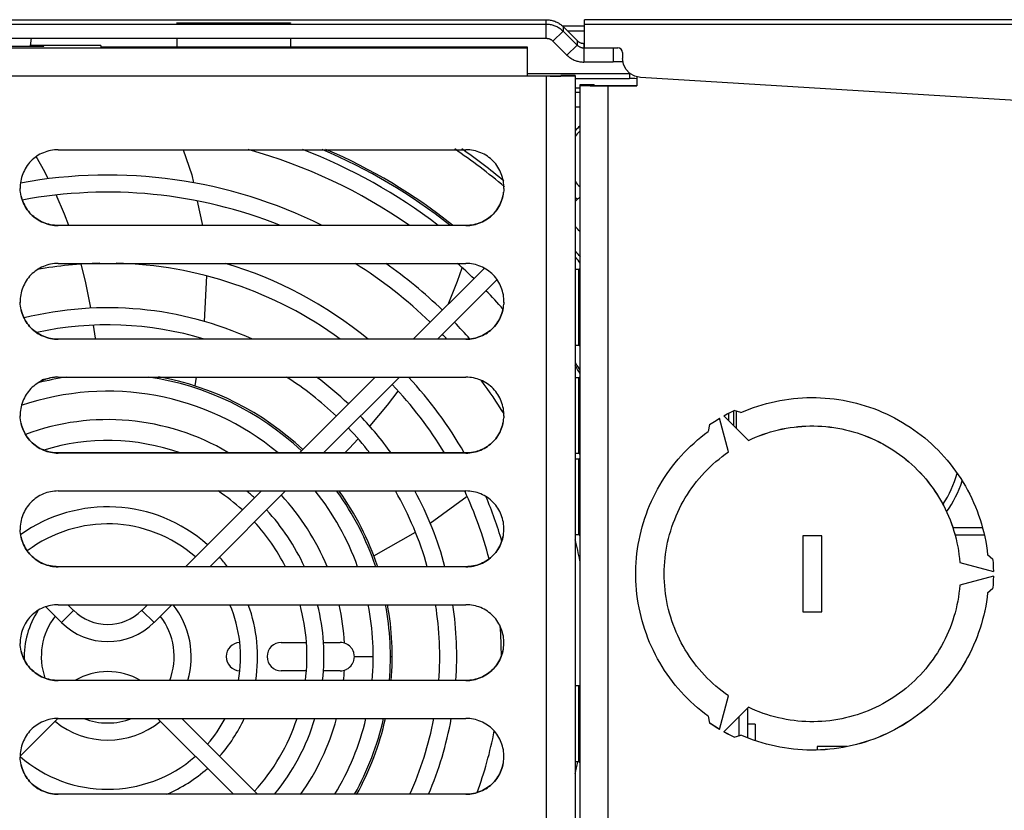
# Model space of a CAD drawing. Extents: x 0 to 420, y 0 to 297.
# Tile 23 of 51: x 172 to 193, y 258 to 275. Entities that reach past the tile are written whole.
import ezdxf

# ---------------------------------------------------------------- set-up
doc = ezdxf.new("R2010")
doc.units = 0
doc.header["$LTSCALE"] = 23.1
doc.layers.get('0').update_dxf_attribs({"linetype": 'CONTINUOUS'})
doc.layers.add('DATUM_AXIS', color=7, linetype='CONTINUOUS')
doc.layers.add('ROUNDS', color=7, linetype='CONTINUOUS')

msp = doc.modelspace()

# ---------------------------------------------------------------- linework, layer by layer
at = {"color": 7, "linetype": 'CONTINUOUS'}
for p, q in [((183.841, 274.522), (183.841, 275.117)), ((203.704, 275.117), (183.841, 275.117)), ((183.841, 275.022), (203.319, 275.022)), ((172.162, 274.562), (172.182, 274.724)), ((169.441, 274.556), (172.441, 274.556)), ((172.161, 274.561), (172.16, 274.556)), ((172.162, 274.562), (172.161, 274.561)), ((172.441, 274.566), (172.162, 274.566)), ((173.641, 274.572), (172.163, 274.572)), ((172.441, 274.556), (172.441, 274.566)), ((173.641, 274.572), (173.641, 274.54)), ((182.641, 274.54), (173.641, 274.54)), ((182.641, 273.923), (182.641, 274.54)), ((183.841, 274.617), (183.824, 274.617)), ((183.841, 274.524), (183.824, 274.524)), ((183.841, 274.522), (184.541, 274.522)), ((184.441, 274.522), (184.441, 274.224)), ((184.641, 274.422), (184.641, 274.298)), ((183.119, 273.925), (182.641, 273.925)), ((183.108, 273.923), (182.641, 273.923)), ((183.36, 273.924), (183.108, 273.923)), ((183.119, 273.925), (183.279, 273.925)), ((183.279, 273.925), (183.318, 273.926)), ((183.341, 273.94), (183.341, 273.926)), ((183.641, 273.94), (183.341, 273.94)), ((183.549, 273.925), (183.36, 273.924)), ((183.608, 273.925), (183.549, 273.925)), ((183.641, 273.94), (183.641, 242.927)), ((201.516, 272.89), (185.017, 273.899)), ((172.741, 272.373), (181.341, 272.373)), ((171.941, 271.573), (171.941, 271.553)), ((171.943, 271.513), (171.941, 271.555)), ((182.141, 271.555), (182.139, 271.513)), ((182.141, 271.553), (182.141, 271.573)), ((171.947, 271.474), (171.943, 271.515)), ((171.953, 271.434), (171.947, 271.475)), ((171.961, 271.395), (171.953, 271.436)), ((182.129, 271.434), (182.135, 271.475)), ((182.139, 271.515), (182.135, 271.474)), ((183.641, 271.278), (183.69, 271.327)), ((181.341, 270.775), (172.741, 270.775)), ((181.341, 270.773), (172.741, 270.773)), ((172.741, 269.973), (181.341, 269.973)), ((180.229, 268.375), (181.728, 269.874)), ((180.738, 268.375), (181.996, 269.633)), ((171.941, 269.173), (171.941, 269.153)), ((171.943, 269.114), (171.941, 269.155)), ((171.947, 269.074), (171.943, 269.115)), ((171.953, 269.034), (171.947, 269.075)), ((182.129, 269.034), (182.135, 269.075)), ((182.135, 269.074), (182.139, 269.115)), ((182.141, 269.155), (182.139, 269.114)), ((182.141, 269.153), (182.141, 269.173)), ((171.961, 268.995), (171.953, 269.036)), ((181.341, 268.375), (172.741, 268.375)), ((181.341, 268.373), (172.741, 268.373)), ((172.741, 267.573), (181.341, 267.573)), ((177.829, 265.975), (179.428, 267.573)), ((178.338, 265.975), (179.937, 267.573)), ((171.941, 266.773), (171.941, 266.753)), ((182.141, 266.753), (182.141, 266.773)), ((171.943, 266.714), (171.941, 266.755)), ((171.947, 266.674), (171.943, 266.715)), ((171.953, 266.634), (171.947, 266.675)), ((171.961, 266.595), (171.953, 266.636)), ((182.129, 266.634), (182.135, 266.675)), ((182.135, 266.674), (182.139, 266.715)), ((182.141, 266.755), (182.139, 266.714)), ((181.341, 265.975), (172.741, 265.975)), ((181.341, 265.973), (172.741, 265.973)), ((172.741, 265.173), (181.341, 265.173)), ((175.429, 263.575), (177.028, 265.173)), ((175.938, 263.575), (177.537, 265.173)), ((171.941, 264.373), (171.941, 264.353)), ((171.943, 264.314), (171.941, 264.355)), ((171.947, 264.274), (171.943, 264.315)), ((171.953, 264.234), (171.947, 264.275)), ((182.129, 264.234), (182.135, 264.275)), ((182.135, 264.274), (182.139, 264.315)), ((182.139, 264.314), (182.141, 264.355)), ((182.141, 264.353), (182.141, 264.373)), ((192.232, 264.396), (191.606, 264.396)), ((171.961, 264.195), (171.953, 264.236)), ((191.651, 264.246), (192.269, 264.246)), ((181.341, 263.575), (172.741, 263.575)), ((181.341, 263.573), (172.741, 263.573)), ((172.481, 262.73), (172.811, 262.4)), ((172.741, 262.773), (181.341, 262.773)), ((172.947, 262.773), (173.066, 262.654)), ((174.509, 262.654), (174.628, 262.773)), ((174.763, 262.4), (175.137, 262.773)), ((171.941, 261.973), (171.941, 261.953)), ((171.943, 261.914), (171.941, 261.955)), ((171.947, 261.874), (171.943, 261.915)), ((171.953, 261.835), (171.947, 261.875)), ((171.961, 261.795), (171.953, 261.836)), ((182.129, 261.835), (182.135, 261.875)), ((182.135, 261.874), (182.139, 261.915)), ((182.139, 261.914), (182.141, 261.955)), ((182.141, 261.953), (182.141, 261.973)), ((181.341, 261.175), (172.741, 261.175)), ((181.341, 261.173), (172.741, 261.173)), ((172.737, 260.373), (171.941, 259.578)), ((172.741, 260.373), (181.341, 260.373)), ((176.436, 258.775), (174.838, 260.373)), ((176.945, 258.775), (175.347, 260.373)), ((189.373, 259.778), (188.745, 259.778)), ((188.745, 259.778), (188.745, 259.707)), ((171.941, 259.573), (171.941, 259.554)), ((171.943, 259.514), (171.941, 259.555)), ((171.947, 259.474), (171.943, 259.515)), ((182.135, 259.474), (182.139, 259.515)), ((182.139, 259.514), (182.141, 259.555)), ((182.141, 259.554), (182.141, 259.573)), ((171.953, 259.435), (171.947, 259.476)), ((171.961, 259.395), (171.953, 259.436)), ((182.129, 259.435), (182.135, 259.476)), ((181.341, 258.775), (172.741, 258.775)), ((181.341, 258.773), (172.741, 258.773))]:
    msp.add_line(p, q, dxfattribs=at)
at = {"color": 9, "linetype": 'CONTINUOUS'}
for p, q in [((159.041, 274.526), (182.641, 274.526)), ((182.641, 273.923), (159.041, 273.923)), ((183.041, 242.924), (183.041, 273.923)), ((183.641, 271.375), (183.69, 271.327)), ((172.741, 270.775), (172.741, 270.773)), ((181.341, 270.773), (181.341, 270.775)), ((172.741, 268.375), (172.741, 268.373)), ((181.341, 268.373), (181.341, 268.375)), ((172.741, 265.975), (172.741, 265.973)), ((181.341, 265.973), (181.341, 265.975)), ((172.741, 263.575), (172.741, 263.573)), ((181.341, 263.573), (181.341, 263.575)), ((173.066, 262.654), (172.811, 262.4)), ((174.509, 262.654), (174.763, 262.4)), ((172.741, 261.175), (172.741, 261.173)), ((181.341, 261.173), (181.341, 261.175)), ((172.741, 258.775), (172.741, 258.773)), ((181.341, 258.773), (181.341, 258.775))]:
    msp.add_line(p, q, dxfattribs=at)
at = {"color": 7, "linetype": 'CONTINUOUS'}
for points in [[(184.641, 274.422), (184.633, 274.46), (184.612, 274.492), (184.58, 274.514), (184.541, 274.522)], [(185.017, 273.899), (184.899, 273.924), (184.794, 273.983), (184.712, 274.071), (184.659, 274.179), (184.641, 274.298)], [(183.318, 273.926), (183.331, 273.926), (183.339, 273.926), (183.341, 273.926)], [(183.641, 273.926), (183.637, 273.926), (183.626, 273.926), (183.608, 273.925)], [(172.741, 272.373), (172.701, 272.372), (172.662, 272.369), (172.622, 272.364), (172.583, 272.357), (172.544, 272.349), (172.505, 272.338), (172.468, 272.325), (172.43, 272.31), (172.394, 272.294), (172.359, 272.276), (172.324, 272.256), (172.291, 272.234), (172.258, 272.211), (172.227, 272.186), (172.197, 272.16), (172.168, 272.132), (172.141, 272.103), (172.116, 272.072), (172.092, 272.04), (172.069, 272.007), (172.048, 271.973), (172.029, 271.938), (172.012, 271.902), (171.996, 271.866), (171.983, 271.828), (171.971, 271.79), (171.961, 271.751), (171.953, 271.712), (171.947, 271.673), (171.943, 271.633), (171.941, 271.593), (171.941, 271.573)], [(182.141, 271.573), (182.141, 271.593), (182.139, 271.633), (182.135, 271.673), (182.129, 271.712), (182.121, 271.751), (182.111, 271.79), (182.1, 271.828), (182.086, 271.866), (182.07, 271.902), (182.053, 271.938), (182.034, 271.973), (182.013, 272.007), (181.991, 272.04), (181.967, 272.072), (181.941, 272.103), (181.914, 272.132), (181.885, 272.16), (181.855, 272.186), (181.824, 272.211), (181.792, 272.234), (181.758, 272.256), (181.724, 272.276), (181.688, 272.294), (181.652, 272.31), (181.615, 272.325), (181.577, 272.338), (181.539, 272.349), (181.5, 272.357), (181.46, 272.364), (181.421, 272.369), (181.381, 272.372), (181.341, 272.373)], [(172.741, 270.775), (172.701, 270.776), (172.662, 270.779), (172.622, 270.784), (172.583, 270.791), (172.544, 270.8), (172.505, 270.81), (172.468, 270.823), (172.43, 270.838), (172.394, 270.854), (172.359, 270.872), (172.324, 270.892), (172.291, 270.914), (172.258, 270.937), (172.227, 270.962), (172.197, 270.988), (172.168, 271.016), (172.141, 271.046), (172.116, 271.076), (172.092, 271.108), (172.069, 271.141), (172.048, 271.175), (172.029, 271.21), (172.012, 271.246), (171.996, 271.283), (171.983, 271.32), (171.971, 271.358), (171.961, 271.397)], [(171.961, 271.395), (171.971, 271.357), (171.983, 271.319), (171.996, 271.281), (172.012, 271.244), (172.029, 271.208), (172.048, 271.173), (172.069, 271.139), (172.092, 271.106), (172.116, 271.074), (172.141, 271.044), (172.168, 271.015), (172.197, 270.987), (172.227, 270.96), (172.258, 270.936), (172.291, 270.912), (172.324, 270.891), (172.359, 270.871), (172.394, 270.853), (172.43, 270.836), (172.468, 270.822), (172.505, 270.809), (172.544, 270.798), (172.583, 270.789), (172.622, 270.782), (172.662, 270.777), (172.701, 270.774), (172.741, 270.773)], [(181.341, 270.773), (181.381, 270.774), (181.421, 270.777), (181.46, 270.782), (181.5, 270.789), (181.539, 270.798), (181.577, 270.809), (181.615, 270.822), (181.652, 270.836), (181.688, 270.853), (181.724, 270.871), (181.758, 270.891), (181.792, 270.912), (181.824, 270.936), (181.855, 270.96), (181.885, 270.987), (181.914, 271.015), (181.941, 271.044), (181.967, 271.074), (181.991, 271.106), (182.013, 271.139), (182.034, 271.173), (182.053, 271.208), (182.07, 271.244), (182.086, 271.281), (182.1, 271.319), (182.111, 271.357), (182.121, 271.395), (182.129, 271.436)], [(182.121, 271.397), (182.111, 271.358), (182.1, 271.32), (182.086, 271.283), (182.07, 271.246), (182.053, 271.21), (182.034, 271.175), (182.013, 271.141), (181.991, 271.108), (181.967, 271.076), (181.941, 271.046), (181.914, 271.016), (181.885, 270.988), (181.855, 270.962), (181.824, 270.937), (181.792, 270.914), (181.758, 270.892), (181.724, 270.872), (181.688, 270.854), (181.652, 270.838), (181.615, 270.823), (181.577, 270.81), (181.539, 270.8), (181.5, 270.791), (181.46, 270.784), (181.421, 270.779), (181.381, 270.776), (181.341, 270.775)], [(172.741, 269.973), (172.701, 269.972), (172.662, 269.969), (172.622, 269.964), (172.583, 269.957), (172.544, 269.949), (172.505, 269.938), (172.468, 269.925), (172.43, 269.91), (172.394, 269.894), (172.359, 269.876), (172.324, 269.856), (172.291, 269.834), (172.258, 269.811), (172.227, 269.786), (172.197, 269.76), (172.168, 269.732), (172.141, 269.703), (172.116, 269.672), (172.092, 269.64), (172.069, 269.607), (172.048, 269.573), (172.029, 269.538), (172.012, 269.502), (171.996, 269.466), (171.983, 269.428), (171.971, 269.39), (171.961, 269.351), (171.953, 269.312), (171.947, 269.273), (171.943, 269.233), (171.941, 269.193), (171.941, 269.173)], [(182.141, 269.173), (182.141, 269.193), (182.139, 269.233), (182.135, 269.273), (182.129, 269.312), (182.121, 269.351), (182.111, 269.39), (182.1, 269.428), (182.086, 269.466), (182.07, 269.502), (182.053, 269.538), (182.034, 269.573), (182.013, 269.607), (181.991, 269.64), (181.967, 269.672), (181.941, 269.703), (181.914, 269.732), (181.885, 269.76), (181.855, 269.786), (181.824, 269.811), (181.792, 269.834), (181.758, 269.856), (181.724, 269.876), (181.688, 269.894), (181.652, 269.91), (181.615, 269.925), (181.577, 269.938), (181.539, 269.949), (181.5, 269.957), (181.46, 269.964), (181.421, 269.969), (181.381, 269.972), (181.341, 269.973)], [(172.741, 268.375), (172.701, 268.376), (172.662, 268.379), (172.622, 268.384), (172.583, 268.391), (172.544, 268.4), (172.505, 268.41), (172.468, 268.423), (172.43, 268.438), (172.394, 268.454), (172.359, 268.472), (172.324, 268.492), (172.291, 268.514), (172.258, 268.537), (172.227, 268.562), (172.197, 268.588), (172.168, 268.616), (172.141, 268.646), (172.116, 268.676), (172.092, 268.708), (172.069, 268.741), (172.048, 268.775), (172.029, 268.81), (172.012, 268.846), (171.996, 268.883), (171.983, 268.92), (171.971, 268.958), (171.961, 268.997)], [(171.961, 268.995), (171.971, 268.957), (171.983, 268.919), (171.996, 268.881), (172.012, 268.844), (172.029, 268.808), (172.048, 268.773), (172.069, 268.739), (172.092, 268.706), (172.116, 268.675), (172.141, 268.644), (172.168, 268.615), (172.197, 268.587), (172.227, 268.56), (172.258, 268.536), (172.291, 268.512), (172.324, 268.491), (172.359, 268.471), (172.394, 268.453), (172.43, 268.436), (172.468, 268.422), (172.505, 268.409), (172.544, 268.398), (172.583, 268.389), (172.622, 268.382), (172.662, 268.377), (172.701, 268.374), (172.741, 268.373)], [(181.341, 268.373), (181.381, 268.374), (181.421, 268.377), (181.46, 268.382), (181.5, 268.389), (181.539, 268.398), (181.577, 268.409), (181.615, 268.422), (181.652, 268.436), (181.688, 268.453), (181.724, 268.471), (181.758, 268.491), (181.792, 268.512), (181.824, 268.536), (181.855, 268.56), (181.885, 268.587), (181.914, 268.615), (181.941, 268.644), (181.967, 268.675), (181.991, 268.706), (182.013, 268.739), (182.034, 268.773), (182.053, 268.808), (182.07, 268.844), (182.086, 268.881), (182.1, 268.919), (182.111, 268.957), (182.121, 268.995), (182.129, 269.036)], [(182.121, 268.997), (182.111, 268.958), (182.1, 268.92), (182.086, 268.883), (182.07, 268.846), (182.053, 268.81), (182.034, 268.775), (182.013, 268.741), (181.991, 268.708), (181.967, 268.676), (181.941, 268.646), (181.914, 268.616), (181.885, 268.588), (181.855, 268.562), (181.824, 268.537), (181.792, 268.514), (181.758, 268.492), (181.724, 268.472), (181.688, 268.454), (181.652, 268.438), (181.615, 268.423), (181.577, 268.41), (181.539, 268.4), (181.5, 268.391), (181.46, 268.384), (181.421, 268.379), (181.381, 268.376), (181.341, 268.375)], [(172.741, 267.573), (172.701, 267.572), (172.662, 267.569), (172.622, 267.564), (172.583, 267.557), (172.544, 267.549), (172.505, 267.538), (172.468, 267.525), (172.43, 267.511), (172.394, 267.494), (172.359, 267.476), (172.324, 267.456), (172.291, 267.434), (172.258, 267.411), (172.227, 267.386), (172.197, 267.36), (172.168, 267.332), (172.141, 267.303), (172.116, 267.272), (172.092, 267.24), (172.069, 267.207), (172.048, 267.173), (172.029, 267.138), (172.012, 267.102), (171.996, 267.066), (171.983, 267.028), (171.971, 266.99), (171.961, 266.951), (171.953, 266.912), (171.947, 266.873), (171.943, 266.833), (171.941, 266.793), (171.941, 266.773)], [(182.141, 266.773), (182.141, 266.793), (182.139, 266.833), (182.135, 266.873), (182.129, 266.912), (182.121, 266.951), (182.111, 266.99), (182.1, 267.028), (182.086, 267.066), (182.07, 267.102), (182.053, 267.138), (182.034, 267.173), (182.013, 267.207), (181.991, 267.24), (181.967, 267.272), (181.941, 267.303), (181.914, 267.332), (181.885, 267.36), (181.855, 267.386), (181.824, 267.411), (181.792, 267.434), (181.758, 267.456), (181.724, 267.476), (181.688, 267.494), (181.652, 267.511), (181.615, 267.525), (181.577, 267.538), (181.539, 267.549), (181.5, 267.557), (181.46, 267.564), (181.421, 267.569), (181.381, 267.572), (181.341, 267.573)], [(172.741, 265.975), (172.701, 265.976), (172.662, 265.979), (172.622, 265.984), (172.583, 265.991), (172.544, 266), (172.505, 266.01), (172.468, 266.023), (172.43, 266.038), (172.394, 266.054), (172.359, 266.072), (172.324, 266.092), (172.291, 266.114), (172.258, 266.137), (172.227, 266.162), (172.197, 266.188), (172.168, 266.216), (172.141, 266.246), (172.116, 266.276), (172.092, 266.308), (172.069, 266.341), (172.048, 266.375), (172.029, 266.41), (172.012, 266.446), (171.996, 266.483), (171.983, 266.52), (171.971, 266.558), (171.961, 266.597)], [(171.961, 266.595), (171.971, 266.557), (171.983, 266.519), (171.996, 266.481), (172.012, 266.444), (172.029, 266.408), (172.048, 266.373), (172.069, 266.339), (172.092, 266.306), (172.116, 266.275), (172.141, 266.244), (172.168, 266.215), (172.197, 266.187), (172.227, 266.161), (172.258, 266.136), (172.291, 266.112), (172.324, 266.091), (172.359, 266.071), (172.394, 266.053), (172.43, 266.036), (172.468, 266.022), (172.505, 266.009), (172.544, 265.998), (172.583, 265.989), (172.622, 265.982), (172.662, 265.977), (172.701, 265.974), (172.741, 265.973)], [(181.341, 265.973), (181.381, 265.974), (181.421, 265.977), (181.46, 265.982), (181.5, 265.989), (181.539, 265.998), (181.577, 266.009), (181.615, 266.022), (181.652, 266.036), (181.688, 266.053), (181.724, 266.071), (181.758, 266.091), (181.792, 266.112), (181.824, 266.136), (181.855, 266.161), (181.885, 266.187), (181.914, 266.215), (181.941, 266.244), (181.967, 266.275), (181.991, 266.306), (182.013, 266.339), (182.034, 266.373), (182.053, 266.408), (182.07, 266.444), (182.086, 266.481), (182.1, 266.519), (182.111, 266.557), (182.121, 266.595), (182.129, 266.636)], [(182.121, 266.597), (182.111, 266.558), (182.1, 266.52), (182.086, 266.483), (182.07, 266.446), (182.053, 266.41), (182.034, 266.375), (182.013, 266.341), (181.991, 266.308), (181.967, 266.276), (181.941, 266.246), (181.914, 266.216), (181.885, 266.188), (181.855, 266.162), (181.824, 266.137), (181.792, 266.114), (181.758, 266.092), (181.724, 266.072), (181.688, 266.054), (181.652, 266.038), (181.615, 266.023), (181.577, 266.01), (181.539, 266), (181.5, 265.991), (181.46, 265.984), (181.421, 265.979), (181.381, 265.976), (181.341, 265.975)], [(172.741, 265.173), (172.701, 265.172), (172.662, 265.169), (172.622, 265.164), (172.583, 265.158), (172.544, 265.149), (172.505, 265.138), (172.468, 265.125), (172.43, 265.111), (172.394, 265.094), (172.359, 265.076), (172.324, 265.056), (172.291, 265.034), (172.258, 265.011), (172.227, 264.986), (172.197, 264.96), (172.168, 264.932), (172.141, 264.903), (172.116, 264.872), (172.092, 264.84), (172.069, 264.807), (172.048, 264.773), (172.029, 264.738), (172.012, 264.702), (171.996, 264.666), (171.983, 264.628), (171.971, 264.59), (171.961, 264.551), (171.953, 264.512), (171.947, 264.473), (171.943, 264.433), (171.941, 264.393), (171.941, 264.373)], [(182.141, 264.373), (182.141, 264.393), (182.139, 264.433), (182.135, 264.473), (182.129, 264.512), (182.121, 264.551), (182.111, 264.59), (182.1, 264.628), (182.086, 264.666), (182.07, 264.702), (182.053, 264.738), (182.034, 264.773), (182.013, 264.807), (181.991, 264.84), (181.967, 264.872), (181.941, 264.903), (181.914, 264.932), (181.885, 264.96), (181.855, 264.986), (181.824, 265.011), (181.792, 265.034), (181.758, 265.056), (181.724, 265.076), (181.688, 265.094), (181.652, 265.111), (181.615, 265.125), (181.577, 265.138), (181.539, 265.149), (181.5, 265.158), (181.46, 265.164), (181.421, 265.169), (181.381, 265.172), (181.341, 265.173)], [(172.741, 263.575), (172.701, 263.576), (172.662, 263.579), (172.622, 263.584), (172.583, 263.591), (172.544, 263.6), (172.505, 263.61), (172.468, 263.623), (172.43, 263.638), (172.394, 263.654), (172.359, 263.672), (172.324, 263.692), (172.291, 263.714), (172.258, 263.737), (172.227, 263.762), (172.197, 263.788), (172.168, 263.816), (172.141, 263.846), (172.116, 263.876), (172.092, 263.908), (172.069, 263.941), (172.048, 263.975), (172.029, 264.01), (172.012, 264.046), (171.996, 264.083), (171.983, 264.12), (171.971, 264.158), (171.961, 264.197)], [(171.961, 264.195), (171.971, 264.157), (171.983, 264.119), (171.996, 264.081), (172.012, 264.044), (172.029, 264.008), (172.048, 263.973), (172.069, 263.939), (172.092, 263.906), (172.116, 263.875), (172.141, 263.844), (172.168, 263.815), (172.197, 263.787), (172.227, 263.761), (172.258, 263.736), (172.291, 263.712), (172.324, 263.691), (172.359, 263.671), (172.394, 263.653), (172.43, 263.636), (172.468, 263.622), (172.505, 263.609), (172.544, 263.598), (172.583, 263.589), (172.622, 263.582), (172.662, 263.577), (172.701, 263.574), (172.741, 263.573)], [(181.341, 263.573), (181.381, 263.574), (181.421, 263.577), (181.46, 263.582), (181.5, 263.589), (181.539, 263.598), (181.577, 263.609), (181.615, 263.622), (181.652, 263.636), (181.688, 263.653), (181.724, 263.671), (181.758, 263.691), (181.792, 263.712), (181.824, 263.736), (181.855, 263.761), (181.885, 263.787), (181.914, 263.815), (181.941, 263.844), (181.967, 263.875), (181.991, 263.906), (182.013, 263.939), (182.034, 263.973), (182.053, 264.008), (182.07, 264.044), (182.086, 264.081), (182.1, 264.119), (182.111, 264.157), (182.121, 264.195), (182.129, 264.236)], [(182.121, 264.197), (182.111, 264.158), (182.1, 264.12), (182.086, 264.083), (182.07, 264.046), (182.053, 264.01), (182.034, 263.975), (182.013, 263.941), (181.991, 263.908), (181.967, 263.876), (181.941, 263.846), (181.914, 263.816), (181.885, 263.788), (181.855, 263.762), (181.824, 263.737), (181.792, 263.714), (181.758, 263.692), (181.724, 263.672), (181.688, 263.654), (181.652, 263.638), (181.615, 263.623), (181.577, 263.61), (181.539, 263.6), (181.5, 263.591), (181.46, 263.584), (181.421, 263.579), (181.381, 263.576), (181.341, 263.575)], [(172.741, 262.773), (172.701, 262.772), (172.662, 262.769), (172.622, 262.764), (172.583, 262.758), (172.544, 262.749), (172.505, 262.738), (172.468, 262.725), (172.43, 262.711), (172.394, 262.694), (172.359, 262.676), (172.324, 262.656), (172.291, 262.634), (172.258, 262.611), (172.227, 262.586), (172.197, 262.56), (172.168, 262.532), (172.141, 262.503), (172.116, 262.472), (172.092, 262.44), (172.069, 262.407), (172.048, 262.373), (172.029, 262.338), (172.012, 262.302), (171.996, 262.266), (171.983, 262.228), (171.971, 262.19), (171.961, 262.151), (171.953, 262.112), (171.947, 262.073), (171.943, 262.033), (171.941, 261.993), (171.941, 261.973)], [(182.141, 261.973), (182.141, 261.993), (182.139, 262.033), (182.135, 262.073), (182.129, 262.112), (182.121, 262.151), (182.111, 262.19), (182.1, 262.228), (182.086, 262.266), (182.07, 262.302), (182.053, 262.338), (182.034, 262.373), (182.013, 262.407), (181.991, 262.44), (181.967, 262.472), (181.941, 262.503), (181.914, 262.532), (181.885, 262.56), (181.855, 262.586), (181.824, 262.611), (181.792, 262.634), (181.758, 262.656), (181.724, 262.676), (181.688, 262.694), (181.652, 262.711), (181.615, 262.725), (181.577, 262.738), (181.539, 262.749), (181.5, 262.758), (181.46, 262.764), (181.421, 262.769), (181.381, 262.772), (181.341, 262.773)], [(172.741, 261.175), (172.701, 261.176), (172.662, 261.179), (172.622, 261.184), (172.583, 261.191), (172.544, 261.2), (172.505, 261.211), (172.468, 261.223), (172.43, 261.238), (172.394, 261.254), (172.359, 261.272), (172.324, 261.292), (172.291, 261.314), (172.258, 261.337), (172.227, 261.362), (172.197, 261.389), (172.168, 261.416), (172.141, 261.446), (172.116, 261.476), (172.092, 261.508), (172.069, 261.541), (172.048, 261.575), (172.029, 261.61), (172.012, 261.646), (171.996, 261.683), (171.983, 261.72), (171.971, 261.758), (171.961, 261.797)], [(171.961, 261.795), (171.971, 261.757), (171.983, 261.719), (171.996, 261.681), (172.012, 261.644), (172.029, 261.608), (172.048, 261.573), (172.069, 261.539), (172.092, 261.506), (172.116, 261.475), (172.141, 261.444), (172.168, 261.415), (172.197, 261.387), (172.227, 261.361), (172.258, 261.336), (172.291, 261.312), (172.324, 261.291), (172.359, 261.271), (172.394, 261.253), (172.43, 261.236), (172.468, 261.222), (172.505, 261.209), (172.544, 261.198), (172.583, 261.189), (172.622, 261.182), (172.662, 261.177), (172.701, 261.174), (172.741, 261.173)], [(181.341, 261.173), (181.381, 261.174), (181.421, 261.177), (181.46, 261.182), (181.5, 261.189), (181.539, 261.198), (181.577, 261.209), (181.615, 261.222), (181.652, 261.236), (181.688, 261.253), (181.724, 261.271), (181.758, 261.291), (181.792, 261.312), (181.824, 261.336), (181.855, 261.361), (181.885, 261.387), (181.914, 261.415), (181.941, 261.444), (181.967, 261.475), (181.991, 261.506), (182.013, 261.539), (182.034, 261.573), (182.053, 261.608), (182.07, 261.644), (182.086, 261.681), (182.1, 261.719), (182.111, 261.757), (182.121, 261.795), (182.129, 261.836)], [(182.121, 261.797), (182.111, 261.758), (182.1, 261.72), (182.086, 261.683), (182.07, 261.646), (182.053, 261.61), (182.034, 261.575), (182.013, 261.541), (181.991, 261.508), (181.967, 261.476), (181.941, 261.446), (181.914, 261.416), (181.885, 261.389), (181.855, 261.362), (181.824, 261.337), (181.792, 261.314), (181.758, 261.292), (181.724, 261.272), (181.688, 261.254), (181.652, 261.238), (181.615, 261.223), (181.577, 261.211), (181.539, 261.2), (181.5, 261.191), (181.46, 261.184), (181.421, 261.179), (181.381, 261.176), (181.341, 261.175)], [(172.741, 260.373), (172.701, 260.372), (172.662, 260.369), (172.622, 260.365), (172.583, 260.358), (172.544, 260.349), (172.505, 260.338), (172.468, 260.325), (172.43, 260.311), (172.394, 260.294), (172.359, 260.276), (172.324, 260.256), (172.291, 260.234), (172.258, 260.211), (172.227, 260.186), (172.197, 260.16), (172.168, 260.132), (172.141, 260.103), (172.116, 260.072), (172.092, 260.04), (172.069, 260.007), (172.048, 259.973), (172.029, 259.938), (172.012, 259.902), (171.996, 259.866), (171.983, 259.828), (171.971, 259.79), (171.961, 259.751), (171.953, 259.712), (171.947, 259.673), (171.943, 259.633), (171.941, 259.593), (171.941, 259.573)], [(182.141, 259.573), (182.141, 259.593), (182.139, 259.633), (182.135, 259.673), (182.129, 259.712), (182.121, 259.751), (182.111, 259.79), (182.1, 259.828), (182.086, 259.866), (182.07, 259.902), (182.053, 259.938), (182.034, 259.973), (182.013, 260.007), (181.991, 260.04), (181.967, 260.072), (181.941, 260.103), (181.914, 260.132), (181.885, 260.16), (181.855, 260.186), (181.824, 260.211), (181.792, 260.234), (181.758, 260.256), (181.724, 260.276), (181.688, 260.294), (181.652, 260.311), (181.615, 260.325), (181.577, 260.338), (181.539, 260.349), (181.5, 260.358), (181.46, 260.365), (181.421, 260.369), (181.381, 260.372), (181.341, 260.373)], [(172.741, 258.775), (172.701, 258.776), (172.662, 258.779), (172.622, 258.784), (172.583, 258.791), (172.544, 258.8), (172.505, 258.811), (172.468, 258.823), (172.43, 258.838), (172.394, 258.854), (172.359, 258.872), (172.324, 258.892), (172.291, 258.914), (172.258, 258.937), (172.227, 258.962), (172.197, 258.989), (172.168, 259.016), (172.141, 259.046), (172.116, 259.076), (172.092, 259.108), (172.069, 259.141), (172.048, 259.175), (172.029, 259.21), (172.012, 259.246), (171.996, 259.283), (171.983, 259.32), (171.971, 259.358), (171.961, 259.397)], [(171.961, 259.395), (171.971, 259.357), (171.983, 259.319), (171.996, 259.281), (172.012, 259.244), (172.029, 259.208), (172.048, 259.173), (172.069, 259.139), (172.092, 259.106), (172.116, 259.075), (172.141, 259.044), (172.168, 259.015), (172.197, 258.987), (172.227, 258.961), (172.258, 258.936), (172.291, 258.912), (172.324, 258.891), (172.359, 258.871), (172.394, 258.853), (172.43, 258.836), (172.468, 258.822), (172.505, 258.809), (172.544, 258.798), (172.583, 258.789), (172.622, 258.782), (172.662, 258.777), (172.701, 258.774), (172.741, 258.773)], [(181.341, 258.773), (181.381, 258.774), (181.421, 258.777), (181.46, 258.782), (181.5, 258.789), (181.539, 258.798), (181.577, 258.809), (181.615, 258.822), (181.652, 258.836), (181.688, 258.853), (181.724, 258.871), (181.758, 258.891), (181.792, 258.912), (181.824, 258.936), (181.855, 258.961), (181.885, 258.987), (181.914, 259.015), (181.941, 259.044), (181.967, 259.075), (181.991, 259.106), (182.013, 259.139), (182.034, 259.173), (182.053, 259.208), (182.07, 259.244), (182.086, 259.281), (182.1, 259.319), (182.111, 259.357), (182.121, 259.395), (182.129, 259.436)], [(182.121, 259.397), (182.111, 259.358), (182.1, 259.32), (182.086, 259.283), (182.07, 259.246), (182.053, 259.21), (182.034, 259.175), (182.013, 259.141), (181.991, 259.108), (181.967, 259.076), (181.941, 259.046), (181.914, 259.016), (181.885, 258.989), (181.855, 258.962), (181.824, 258.937), (181.792, 258.914), (181.758, 258.892), (181.724, 258.872), (181.688, 258.854), (181.652, 258.838), (181.615, 258.823), (181.577, 258.811), (181.539, 258.8), (181.5, 258.791), (181.46, 258.784), (181.421, 258.779), (181.381, 258.776), (181.341, 258.775)]]:
    msp.add_lwpolyline(points, dxfattribs=at)
for centre, radius, start, end in [((184.287, 272.178), 0.88, 128.3615, 137.3225), ((183.846, 271.171), 0.22, 118.3624, 135), ((189.483, 266.152), 2.294, 326.5584, 344.7168), ((189.483, 266.152), 2.444, 324.5379, 341.6809), ((173.787, 263.376), 1.02, 225, 315), ((173.787, 263.376), 1.38, 225, 315), ((173.787, 259.981), 1.38, 59.882, 120.118)]:
    msp.add_arc(centre, radius, start, end, dxfattribs=at)
at = {"layer": 'DATUM_AXIS', "color": 7, "linetype": 'CONTINUOUS'}
for p, q in [((159.641, 275.117), (183.034, 275.117)), ((163.841, 275.024), (183.034, 275.024)), ((175.241, 275.042), (175.241, 275.048)), ((175.241, 275.048), (177.641, 275.048)), ((177.641, 275.04), (175.241, 275.04)), ((177.641, 275.048), (177.641, 275.042)), ((183.388, 274.971), (183.683, 274.675)), ((183.683, 274.582), (183.388, 274.877)), ((163.841, 274.724), (183.034, 274.724)), ((172.161, 274.561), (172.182, 274.724)), ((175.241, 274.724), (175.241, 274.54)), ((177.641, 274.724), (177.641, 274.54)), ((183.47, 274.37), (183.175, 274.665)), ((184.441, 274.224), (183.824, 274.224)), ((184.652, 274.228), (184.441, 274.228)), ((184.941, 273.915), (184.941, 273.724)), ((183.641, 273.678), (183.741, 273.678)), ((183.741, 273.741), (183.741, 243.327)), ((184.041, 273.741), (183.741, 273.741)), ((183.765, 273.726), (183.78, 273.726)), ((183.78, 273.726), (183.822, 273.725)), ((183.822, 273.725), (183.962, 273.724)), ((183.962, 273.724), (184.941, 273.724)), ((184.041, 273.741), (184.041, 273.727)), ((184.063, 273.726), (184.081, 273.726)), ((184.081, 273.726), (184.145, 273.726)), ((184.145, 273.726), (184.941, 273.725)), ((183.641, 273.278), (183.741, 273.278)), ((175.675, 271.291), (175.784, 270.775)), ((175.867, 269.711), (175.821, 268.749)), ((183.721, 269.845), (183.641, 269.845)), ((183.721, 268.245), (183.641, 268.245)), ((175.651, 267.573), (175.622, 267.391)), ((183.721, 267.561), (183.641, 267.561)), ((186.877, 266.812), (186.877, 266.656)), ((187.138, 266.827), (186.997, 266.872)), ((187.037, 266.859), (187.037, 266.496)), ((186.477, 266.572), (186.446, 266.427)), ((186.878, 265.998), (186.688, 266.707)), ((186.775, 266.757), (187.294, 266.238)), ((186.776, 266.757), (187.294, 266.239)), ((187.294, 266.239), (187.294, 266.238)), ((183.721, 265.961), (183.641, 265.961)), ((183.721, 265.845), (183.641, 265.845)), ((180.583, 264.496), (181.363, 265.06)), ((179.398, 263.805), (180.273, 264.304)), ((183.721, 264.245), (183.641, 264.245)), ((188.441, 264.224), (188.441, 262.624)), ((188.841, 264.224), (188.441, 264.224)), ((188.841, 262.624), (188.841, 264.224)), ((191.708, 263.999), (191.722, 263.914)), ((191.722, 263.916), (191.734, 263.831)), ((191.734, 263.833), (191.744, 263.748)), ((191.744, 263.749), (191.752, 263.664)), ((191.752, 263.665), (191.752, 263.664)), ((191.752, 263.665), (192.461, 263.475)), ((191.752, 263.664), (192.461, 263.474)), ((192.449, 263.724), (192.34, 263.824)), ((192.461, 263.374), (191.752, 263.184)), ((192.459, 263.292), (192.455, 263.207)), ((192.461, 263.374), (192.459, 263.291)), ((192.34, 263.025), (192.449, 263.125)), ((192.34, 263.024), (192.449, 263.124)), ((192.455, 263.209), (192.449, 263.124)), ((192.449, 263.125), (192.449, 263.124)), ((192.314, 262.836), (192.298, 262.74)), ((192.328, 262.93), (192.314, 262.834)), ((192.34, 263.025), (192.328, 262.929)), ((192.34, 263.025), (192.34, 263.024)), ((188.441, 262.625), (188.841, 262.625)), ((188.441, 262.624), (188.841, 262.624)), ((177.447, 261.978), (177.976, 261.978)), ((178.337, 261.978), (178.687, 261.978)), ((178.781, 261.963), (178.779, 261.964)), ((178.987, 261.678), (178.986, 261.708)), ((177.976, 261.378), (177.447, 261.378)), ((178.687, 261.378), (178.337, 261.378)), ((178.779, 261.393), (178.78, 261.393)), ((183.721, 261.058), (183.641, 261.058)), ((186.688, 260.141), (186.878, 260.85)), ((187.294, 260.61), (186.775, 260.091)), ((187.277, 260.593), (187.277, 259.965)), ((186.446, 260.421), (186.477, 260.276)), ((186.997, 259.978), (187.138, 260.023)), ((186.997, 259.976), (187.138, 260.021)), ((186.997, 259.978), (186.997, 259.976)), ((187.138, 260.023), (187.138, 260.021)), ((188.226, 259.729), (188.225, 259.729)), ((183.721, 259.458), (183.641, 259.458))]:
    msp.add_line(p, q, dxfattribs=at)
at = {"layer": 'DATUM_AXIS', "color": 9, "linetype": 'CONTINUOUS'}
for p, q in [((183.034, 274.724), (183.034, 275.117)), ((183.175, 274.665), (183.388, 274.877)), ((183.388, 274.971), (183.388, 274.877)), ((183.683, 274.675), (183.683, 274.582)), ((183.683, 274.582), (183.47, 274.37)), ((183.824, 274.617), (183.824, 274.224)), ((183.741, 273.727), (184.041, 273.727)), ((184.341, 243.324), (184.341, 273.725)), ((183.741, 273.578), (183.641, 273.578)), ((183.721, 268.245), (183.721, 269.845)), ((183.721, 265.961), (183.721, 267.561)), ((186.978, 266.863), (186.978, 266.555)), ((183.721, 264.245), (183.721, 265.845)), ((178.987, 261.678), (179.387, 261.678)), ((179.746, 261.678), (179.787, 261.678)), ((183.721, 259.458), (183.721, 261.058)), ((187.101, 260.011), (187.101, 260.417))]:
    msp.add_line(p, q, dxfattribs=at)
at = {"layer": 'DATUM_AXIS', "color": 7, "linetype": 'CONTINUOUS'}
for points in [[(183.034, 275.117), (183.055, 275.117), (183.075, 275.115), (183.096, 275.113), (183.116, 275.11), (183.137, 275.106), (183.157, 275.102), (183.177, 275.096), (183.196, 275.09), (183.216, 275.083), (183.235, 275.075), (183.254, 275.066), (183.272, 275.057), (183.29, 275.047), (183.307, 275.036), (183.325, 275.024), (183.341, 275.012), (183.357, 274.999), (183.373, 274.985), (183.388, 274.971)], [(183.034, 275.024), (183.055, 275.023), (183.075, 275.022), (183.096, 275.02), (183.116, 275.017), (183.137, 275.013), (183.157, 275.008), (183.177, 275.003), (183.196, 274.997), (183.216, 274.99), (183.235, 274.982), (183.254, 274.973), (183.272, 274.964), (183.29, 274.953), (183.307, 274.942), (183.325, 274.931), (183.341, 274.918), (183.357, 274.905), (183.373, 274.892), (183.388, 274.877)], [(183.034, 274.724), (183.044, 274.724), (183.055, 274.723), (183.065, 274.721), (183.076, 274.719), (183.086, 274.717), (183.096, 274.714), (183.106, 274.711), (183.115, 274.706), (183.125, 274.702), (183.134, 274.697), (183.143, 274.692), (183.152, 274.686), (183.16, 274.679), (183.168, 274.672), (183.175, 274.665)], [(183.683, 274.675), (183.69, 274.668), (183.698, 274.661), (183.706, 274.655), (183.715, 274.649), (183.724, 274.644), (183.733, 274.639), (183.743, 274.634), (183.752, 274.63), (183.762, 274.627), (183.772, 274.624), (183.782, 274.621), (183.793, 274.619), (183.803, 274.618), (183.814, 274.617), (183.824, 274.617)], [(183.683, 274.582), (183.69, 274.575), (183.698, 274.568), (183.706, 274.562), (183.715, 274.556), (183.724, 274.55), (183.733, 274.545), (183.743, 274.541), (183.752, 274.537), (183.762, 274.533), (183.772, 274.53), (183.782, 274.528), (183.793, 274.526), (183.803, 274.525), (183.814, 274.524), (183.824, 274.524)], [(183.47, 274.37), (183.485, 274.356), (183.501, 274.342), (183.517, 274.329), (183.533, 274.317), (183.551, 274.305), (183.568, 274.294), (183.586, 274.284), (183.604, 274.274), (183.623, 274.266), (183.642, 274.258), (183.662, 274.251), (183.681, 274.244), (183.701, 274.239), (183.721, 274.234), (183.742, 274.23), (183.762, 274.228), (183.783, 274.225), (183.803, 274.224), (183.824, 274.224)], [(183.741, 273.727), (183.742, 273.727), (183.743, 273.727), (183.746, 273.727), (183.749, 273.726), (183.753, 273.726), (183.765, 273.726)], [(184.041, 273.727), (184.042, 273.727), (184.043, 273.727), (184.044, 273.727), (184.047, 273.727), (184.05, 273.727), (184.053, 273.726), (184.063, 273.726)], [(175.38, 272.373), (175.559, 271.84), (175.595, 271.672)], [(172.534, 271.76), (172.463, 271.904), (172.28, 272.227)], [(172.967, 270.775), (172.879, 271.011), (172.703, 271.418)], [(173.433, 269.028), (173.432, 269.039), (173.319, 269.598), (173.227, 269.957)], [(180.964, 269.11), (181.162, 269.6), (181.26, 269.88)], [(173.533, 268.375), (173.53, 268.399), (173.489, 268.669)], [(179.314, 266.538), (179.32, 266.546), (179.687, 266.983), (179.91, 267.278)], [(187.138, 266.827), (187.226, 266.864), (187.315, 266.9), (187.405, 266.933), (187.496, 266.963), (187.588, 266.992), (187.68, 267.017), (187.773, 267.041), (187.866, 267.062), (187.96, 267.081), (188.054, 267.097), (188.149, 267.111), (188.244, 267.123), (188.339, 267.132), (188.435, 267.138), (188.53, 267.142), (188.626, 267.144), (188.722, 267.143), (188.818, 267.14), (188.913, 267.134), (189.009, 267.126), (189.104, 267.115), (189.199, 267.102), (189.293, 267.086), (189.387, 267.068), (189.481, 267.048), (189.574, 267.025), (189.666, 267), (189.758, 266.972), (189.849, 266.942), (189.939, 266.91), (190.028, 266.876), (190.116, 266.839), (190.204, 266.8), (190.29, 266.758), (190.375, 266.715), (190.46, 266.669), (190.542, 266.621), (190.624, 266.571), (190.704, 266.519), (190.783, 266.465), (190.861, 266.409), (190.937, 266.351), (191.012, 266.291), (191.085, 266.229), (191.156, 266.165), (191.226, 266.099), (191.294, 266.032), (191.36, 265.963), (191.424, 265.892), (191.487, 265.82), (191.548, 265.746), (191.607, 265.67), (191.663, 265.593), (191.718, 265.514), (191.771, 265.435), (191.822, 265.353), (191.87, 265.271), (191.917, 265.187), (191.961, 265.102), (192.003, 265.016), (192.043, 264.929), (192.081, 264.841), (192.116, 264.752), (192.149, 264.662), (192.18, 264.572), (192.208, 264.48), (192.234, 264.388), (192.258, 264.295), (192.279, 264.202), (192.298, 264.108), (192.314, 264.014), (192.328, 263.919), (192.34, 263.824)], [(186.775, 266.757), (186.848, 266.797), (186.922, 266.835), (186.997, 266.872)], [(186.477, 266.572), (186.547, 266.618), (186.617, 266.663), (186.688, 266.707)], [(184.921, 263.424), (184.921, 263.472), (184.924, 263.568), (184.929, 263.663), (184.936, 263.759), (184.946, 263.854), (184.958, 263.949), (184.973, 264.043), (184.99, 264.138), (185.01, 264.231), (185.032, 264.324), (185.056, 264.417), (185.083, 264.509), (185.112, 264.6), (185.144, 264.691), (185.177, 264.78), (185.213, 264.869), (185.252, 264.957), (185.292, 265.043), (185.335, 265.129), (185.38, 265.214), (185.427, 265.297), (185.476, 265.379), (185.528, 265.46), (185.581, 265.539), (185.637, 265.617), (185.694, 265.694), (185.753, 265.769), (185.815, 265.843), (185.878, 265.914), (185.943, 265.985), (186.01, 266.053), (186.078, 266.12), (186.149, 266.185), (186.22, 266.249), (186.294, 266.31), (186.369, 266.369), (186.446, 266.427)], [(187.294, 266.239), (187.37, 266.275), (187.447, 266.308), (187.525, 266.339), (187.604, 266.368), (187.684, 266.395), (187.764, 266.42), (187.845, 266.442), (187.927, 266.463), (188.009, 266.481), (188.091, 266.497), (188.174, 266.51), (188.258, 266.522), (188.341, 266.531), (188.425, 266.538), (188.509, 266.543), (188.593, 266.545), (188.677, 266.545), (188.761, 266.543), (188.845, 266.539), (188.929, 266.532), (189.013, 266.523), (189.096, 266.512), (189.179, 266.499), (189.262, 266.483), (189.344, 266.465), (189.425, 266.445), (189.507, 266.423), (189.587, 266.399), (189.667, 266.372), (189.746, 266.343), (189.824, 266.313), (189.901, 266.28), (189.978, 266.245), (190.053, 266.208), (190.128, 266.168), (190.201, 266.127), (190.273, 266.084), (190.344, 266.039), (190.414, 265.993), (190.483, 265.944), (190.55, 265.893), (190.616, 265.841), (190.68, 265.787), (190.743, 265.731), (190.804, 265.674), (190.864, 265.615), (190.922, 265.554), (190.979, 265.492), (191.034, 265.428), (191.087, 265.363), (191.138, 265.296), (191.188, 265.228), (191.235, 265.159), (191.281, 265.088), (191.325, 265.017), (191.367, 264.944), (191.407, 264.87), (191.445, 264.795), (191.481, 264.719), (191.514, 264.642), (191.546, 264.564), (191.576, 264.485), (191.603, 264.406), (191.629, 264.325), (191.652, 264.245), (191.673, 264.163), (191.692, 264.081), (191.708, 263.997)], [(187.294, 266.238), (187.37, 266.273), (187.447, 266.306), (187.525, 266.338), (187.604, 266.367), (187.684, 266.393), (187.764, 266.418), (187.845, 266.441), (187.927, 266.461), (188.009, 266.479), (188.091, 266.495), (188.174, 266.509), (188.258, 266.52), (188.341, 266.529), (188.425, 266.536), (188.509, 266.541), (188.593, 266.544), (188.677, 266.544), (188.761, 266.542), (188.845, 266.537), (188.929, 266.531), (189.013, 266.522), (189.096, 266.511), (189.179, 266.497), (189.262, 266.482), (189.344, 266.464), (189.425, 266.444), (189.507, 266.421), (189.587, 266.397), (189.667, 266.371), (189.746, 266.342), (189.824, 266.311), (189.901, 266.278), (189.978, 266.243), (190.053, 266.206), (190.128, 266.167), (190.201, 266.126), (190.273, 266.083), (190.344, 266.038), (190.414, 265.991), (190.483, 265.942), (190.55, 265.892), (190.616, 265.839), (190.68, 265.785), (190.743, 265.73), (190.804, 265.672), (190.864, 265.613), (190.922, 265.552), (190.979, 265.49), (191.034, 265.426), (191.087, 265.361), (191.138, 265.294), (191.188, 265.227), (191.235, 265.157), (191.281, 265.087), (191.325, 265.015), (191.367, 264.942), (191.407, 264.868), (191.445, 264.793), (191.481, 264.717), (191.514, 264.64), (191.546, 264.562), (191.576, 264.483), (191.603, 264.404), (191.629, 264.324), (191.652, 264.243), (191.673, 264.162), (191.692, 264.08)], [(178.788, 265.975), (178.881, 266.069), (179.067, 266.271)], [(185.521, 263.424), (185.522, 263.508), (185.526, 263.592), (185.531, 263.676), (185.539, 263.76), (185.549, 263.843), (185.562, 263.926), (185.577, 264.009), (185.593, 264.091), (185.613, 264.173), (185.634, 264.255), (185.657, 264.335), (185.683, 264.415), (185.711, 264.495), (185.741, 264.573), (185.773, 264.651), (185.807, 264.728), (185.843, 264.804), (185.881, 264.879), (185.921, 264.953), (185.964, 265.025), (186.008, 265.097), (186.054, 265.167), (186.102, 265.236), (186.151, 265.304), (186.203, 265.371), (186.256, 265.436), (186.311, 265.499), (186.368, 265.561), (186.427, 265.622), (186.487, 265.68), (186.548, 265.738), (186.611, 265.793), (186.676, 265.847), (186.742, 265.899), (186.809, 265.949), (186.878, 265.998)], [(192.449, 263.724), (192.455, 263.641), (192.459, 263.557), (192.461, 263.474)], [(186.446, 260.421), (186.369, 260.479), (186.294, 260.538), (186.22, 260.599), (186.149, 260.663), (186.078, 260.728), (186.01, 260.794), (185.943, 260.863), (185.878, 260.933), (185.815, 261.005), (185.753, 261.079), (185.694, 261.154), (185.637, 261.231), (185.581, 261.309), (185.528, 261.388), (185.476, 261.469), (185.427, 261.551), (185.38, 261.634), (185.335, 261.719), (185.292, 261.804), (185.252, 261.891), (185.213, 261.979), (185.177, 262.068), (185.144, 262.157), (185.112, 262.248), (185.083, 262.339), (185.056, 262.431), (185.032, 262.523), (185.01, 262.617), (184.99, 262.71), (184.973, 262.804), (184.958, 262.899), (184.946, 262.994), (184.936, 263.089), (184.929, 263.185), (184.924, 263.28), (184.921, 263.376), (184.921, 263.424)], [(186.878, 260.85), (186.809, 260.898), (186.742, 260.949), (186.676, 261.001), (186.611, 261.055), (186.548, 261.11), (186.487, 261.167), (186.427, 261.226), (186.368, 261.287), (186.311, 261.349), (186.256, 261.412), (186.203, 261.477), (186.151, 261.544), (186.102, 261.611), (186.054, 261.681), (186.008, 261.751), (185.964, 261.823), (185.921, 261.895), (185.881, 261.969), (185.843, 262.044), (185.807, 262.12), (185.773, 262.197), (185.741, 262.274), (185.711, 262.353), (185.683, 262.432), (185.657, 262.512), (185.634, 262.593), (185.613, 262.675), (185.593, 262.756), (185.577, 262.839), (185.562, 262.922), (185.549, 263.005), (185.539, 263.088), (185.531, 263.172), (185.526, 263.256), (185.522, 263.34), (185.521, 263.424)], [(191.752, 263.184), (191.744, 263.1), (191.734, 263.017), (191.722, 262.934), (191.708, 262.851), (191.692, 262.768), (191.673, 262.686), (191.652, 262.605), (191.629, 262.524), (191.603, 262.444), (191.576, 262.364), (191.546, 262.286), (191.514, 262.208), (191.481, 262.131), (191.445, 262.055), (191.407, 261.98), (191.367, 261.906), (191.325, 261.833), (191.281, 261.761), (191.235, 261.691), (191.188, 261.621), (191.138, 261.553), (191.087, 261.487), (191.034, 261.422), (190.979, 261.358), (190.922, 261.296), (190.864, 261.235), (190.804, 261.176), (190.743, 261.118), (190.68, 261.062), (190.616, 261.008), (190.55, 260.956), (190.483, 260.905), (190.414, 260.857), (190.344, 260.81), (190.273, 260.765), (190.201, 260.722), (190.128, 260.681), (190.053, 260.642), (189.978, 260.605), (189.901, 260.57), (189.824, 260.537), (189.746, 260.506), (189.667, 260.477), (189.587, 260.451), (189.507, 260.426), (189.425, 260.404), (189.344, 260.384), (189.262, 260.366), (189.179, 260.351), (189.096, 260.337), (189.013, 260.326), (188.929, 260.317), (188.845, 260.311), (188.761, 260.306), (188.677, 260.304), (188.593, 260.304), (188.509, 260.307), (188.425, 260.311), (188.341, 260.318), (188.258, 260.328), (188.174, 260.339), (188.091, 260.353), (188.009, 260.369), (187.927, 260.387), (187.845, 260.407), (187.764, 260.43), (187.684, 260.454), (187.604, 260.481), (187.525, 260.51), (187.447, 260.541), (187.37, 260.575), (187.294, 260.61)], [(192.298, 262.741), (192.279, 262.646), (192.258, 262.553), (192.234, 262.46), (192.208, 262.368), (192.18, 262.276), (192.149, 262.186), (192.116, 262.096), (192.081, 262.007), (192.043, 261.919), (192.003, 261.832), (191.961, 261.746), (191.917, 261.661), (191.87, 261.577), (191.822, 261.495), (191.771, 261.413), (191.718, 261.333), (191.663, 261.255), (191.607, 261.178), (191.548, 261.102), (191.487, 261.028), (191.424, 260.956), (191.36, 260.885), (191.294, 260.816), (191.226, 260.748), (191.156, 260.683), (191.085, 260.619), (191.012, 260.557), (190.937, 260.497), (190.861, 260.439), (190.783, 260.383), (190.704, 260.329), (190.624, 260.277), (190.542, 260.227), (190.46, 260.179), (190.375, 260.133), (190.29, 260.089), (190.204, 260.048), (190.116, 260.009), (190.028, 259.972), (189.939, 259.938), (189.849, 259.905), (189.758, 259.875), (189.666, 259.848), (189.574, 259.823), (189.481, 259.8), (189.387, 259.78), (189.293, 259.762), (189.199, 259.746), (189.104, 259.733), (189.009, 259.722), (188.913, 259.714), (188.818, 259.708), (188.722, 259.705), (188.626, 259.704), (188.53, 259.706), (188.435, 259.71), (188.339, 259.716), (188.244, 259.725), (188.149, 259.737), (188.054, 259.751), (187.96, 259.767), (187.866, 259.786), (187.773, 259.807), (187.68, 259.83), (187.588, 259.856), (187.496, 259.885), (187.405, 259.915), (187.315, 259.948), (187.226, 259.983), (187.138, 260.021)], [(192.279, 262.648), (192.258, 262.554), (192.234, 262.461), (192.208, 262.369), (192.18, 262.278), (192.149, 262.187), (192.116, 262.097), (192.081, 262.008), (192.043, 261.92), (192.003, 261.833), (191.961, 261.747), (191.917, 261.662), (191.87, 261.579), (191.822, 261.496), (191.771, 261.415), (191.718, 261.335), (191.663, 261.256), (191.607, 261.179), (191.548, 261.104), (191.487, 261.03), (191.424, 260.957), (191.36, 260.887), (191.294, 260.817), (191.226, 260.75), (191.156, 260.684), (191.085, 260.621), (191.012, 260.559), (190.937, 260.499), (190.861, 260.44), (190.783, 260.384), (190.704, 260.33), (190.624, 260.278), (190.542, 260.228), (190.46, 260.18), (190.375, 260.135), (190.29, 260.091), (190.204, 260.05), (190.116, 260.011), (190.028, 259.974), (189.939, 259.939), (189.849, 259.907), (189.758, 259.877), (189.666, 259.849), (189.574, 259.824), (189.481, 259.801), (189.387, 259.781), (189.293, 259.763), (189.199, 259.748), (189.104, 259.734), (189.009, 259.724), (188.913, 259.715), (188.818, 259.71), (188.722, 259.706), (188.626, 259.706), (188.53, 259.707), (188.435, 259.711), (188.339, 259.718), (188.244, 259.727), (188.149, 259.738), (188.054, 259.752), (187.96, 259.768), (187.866, 259.787), (187.773, 259.808), (187.68, 259.832), (187.588, 259.858), (187.496, 259.886), (187.405, 259.917), (187.315, 259.95), (187.226, 259.985), (187.138, 260.023)], [(178.779, 261.964), (178.751, 261.972), (178.721, 261.977), (178.687, 261.978)], [(178.845, 261.934), (178.817, 261.949), (178.781, 261.963)], [(178.907, 261.883), (178.886, 261.903), (178.853, 261.928), (178.845, 261.934)], [(178.948, 261.828), (178.94, 261.839), (178.915, 261.873), (178.907, 261.883)], [(178.978, 261.753), (178.975, 261.763), (178.961, 261.802), (178.948, 261.828)], [(178.967, 261.571), (178.976, 261.597), (178.985, 261.638), (178.987, 261.678)], [(178.986, 261.708), (178.984, 261.721), (178.978, 261.753)], [(178.687, 261.378), (178.72, 261.38), (178.751, 261.385), (178.779, 261.393)], [(178.78, 261.393), (178.818, 261.408), (178.824, 261.411)], [(178.824, 261.411), (178.855, 261.43), (178.888, 261.455), (178.917, 261.486), (178.923, 261.493)], [(178.923, 261.493), (178.942, 261.521), (178.962, 261.558), (178.967, 261.571)], [(186.688, 260.143), (186.617, 260.186), (186.547, 260.231), (186.477, 260.278)], [(186.688, 260.141), (186.617, 260.184), (186.547, 260.229), (186.477, 260.276)], [(186.997, 259.978), (186.922, 260.014), (186.848, 260.053), (186.775, 260.093)], [(186.997, 259.976), (186.922, 260.013), (186.848, 260.051), (186.775, 260.091)]]:
    msp.add_lwpolyline(points, dxfattribs=at)
for centre, radius, start, end in [((184.287, 272.178), 0.8, 133.0773, 143.9165), ((173.787, 261.678), 11.1, 55.0418, 74.5166), ((173.787, 261.678), 11.46, 52.5445, 68.9828), ((173.787, 261.678), 11.613, 51.5903, 67.1037), ((173.787, 261.678), 11.65, 51.409, 66.7392), ((173.787, 261.678), 10.16, 63.5689, 100.4385), ((184.287, 272.178), 0.8, 216.0835, 226.9227), ((173.787, 261.678), 9.8, 68.1949, 100.5887), ((173.787, 261.678), 13.4, 41.9825, 42.6186), ((173.787, 261.678), 8.3, 91.1242, 100.3074), ((173.787, 261.678), 8.3, 53.8005, 88.7801), ((173.787, 261.678), 8.66, 50.6488, 73.3467), ((173.787, 261.678), 9.8, 46.0529, 57.8252), ((173.787, 261.678), 10.16, 46.0155, 54.7561), ((173.787, 261.678), 11.1, 45.9292, 48.3786), ((183.721, 269.865), 0.02, 270, 360), ((173.787, 261.678), 11.1, 41.3071, 44.0708), ((173.787, 261.678), 7.36, 65.4998, 103.8726), ((173.787, 261.678), 7, 73.1005, 102.3557), ((173.787, 261.678), 10.16, 41.268, 43.9847), ((173.787, 261.678), 9.8, 43.1234, 43.9471), ((183.721, 268.225), 0.02, 0, 90), ((173.787, 261.678), 11.613, 30.968, 31.9267), ((173.787, 261.678), 11.65, 31.2394, 32.0845), ((173.787, 261.678), 5.96, 98.3088, 104.2877), ((173.787, 261.678), 6, 100.3048, 103.4077), ((173.787, 261.678), 5.96, 46.7307, 81.6869), ((173.787, 261.678), 6, 46.726, 79.7209), ((173.787, 261.678), 7, 46.4742, 57.4051), ((173.787, 261.678), 7.36, 46.4021, 53.2529), ((173.787, 261.678), 8.3, 31.1881, 43.7573), ((173.787, 261.678), 8.66, 29.7479, 42.9186), ((173.787, 261.678), 9.8, 31.5041, 36.503), ((183.721, 267.581), 0.02, 270, 360), ((173.787, 261.678), 5.6, 50.1121, 108.9846), ((173.787, 261.678), 7.36, 35.732, 43.5979), ((173.787, 261.678), 7, 37.8679, 43.5258), ((173.787, 261.678), 4.56, 70.4265, 107.1692), ((183.721, 265.941), 0.02, 0, 90), ((183.721, 265.865), 0.02, 270, 360), ((173.787, 261.678), 4.2, 47.4567, 56.3339), ((173.787, 261.678), 4.56, 47.2628, 50.0725), ((173.787, 261.678), 5.6, 19.8055, 38.6392), ((173.787, 261.678), 5.96, 18.5596, 35.9205), ((173.787, 261.678), 6, 18.4387, 35.6436), ((173.787, 261.678), 7, 15.7214, 29.9655), ((173.787, 261.678), 7.36, 14.9384, 28.3588), ((173.787, 261.678), 8.3, 14.3701, 24.9138), ((173.787, 261.678), 8.66, 16.3087, 22.9675), ((173.787, 261.678), 3.16, 48.2676, 125.5413), ((173.787, 261.678), 4.56, 24.578, 42.7372), ((173.787, 261.678), 4.2, 26.8572, 42.5421), ((173.787, 261.678), 2.8, 48.687, 127.255), ((173.787, 261.678), 10.16, 11.4606, 14.054), ((183.721, 264.225), 0.02, 0, 90), ((173.787, 261.678), 3.16, 36.9096, 41.7324), ((173.787, 261.678), 1.76, 146.2184, 182.2899), ((173.787, 261.678), 1.76, 343.3625, 38.5044), ((173.787, 261.678), 2.8, 349.6339, 23.0339), ((173.787, 261.678), 3.16, 350.8288, 20.285), ((173.787, 261.678), 4.2, 353.1121, 15.118), ((173.787, 261.678), 4.56, 353.6578, 13.9019), ((173.787, 261.678), 5.6, 354.8392, 11.2816), ((173.787, 261.678), 5.96, 355.1519, 10.5874), ((173.787, 261.678), 6, 355.1724, 10.537), ((173.787, 261.678), 7, 355.8741, 9.0032), ((173.787, 261.678), 7.36, 356.0766, 8.5597), ((173.787, 261.678), 1.4, 142.3929, 198.9348), ((173.787, 261.678), 1.4, 338.9147, 37.6071), ((173.787, 261.678), 8.3, 359.9999, 4.4831), ((176.587, 261.678), 0.3, 93.4896, 266.4156), ((177.447, 261.678), 0.3, 90, 270), ((183.721, 261.078), 0.02, 270, 360), ((173.787, 261.678), 1.4, 248.9161, 291.0839), ((173.787, 261.678), 2.8, 318.6883, 332.2002), ((173.787, 261.678), 3.16, 318.2676, 335.6068), ((173.787, 261.678), 4.2, 317.4579, 341.8862), ((173.787, 261.678), 4.56, 320.4253, 343.3624), ((173.787, 261.678), 5.6, 328.7524, 346.518), ((173.787, 261.678), 5.96, 330.8405, 347.3456), ((173.787, 261.678), 6, 330.9877, 347.398), ((173.787, 261.678), 7, 335.4827, 349.2535), ((173.787, 261.678), 7.36, 336.7569, 349.786), ((173.787, 261.678), 1.76, 230.8755, 309.1245), ((173.787, 261.678), 8.3, 339.7707, 349.0997), ((173.787, 261.678), 2.8, 228.7488, 311.313), ((173.787, 261.678), 3.16, 293.1576, 311.7324), ((173.787, 261.678), 10.16, 345.9008, 347.3722), ((183.721, 259.438), 0.02, 0, 90)]:
    msp.add_arc(centre, radius, start, end, dxfattribs=at)
at = {"layer": 'DATUM_AXIS', "color": 9, "linetype": 'CONTINUOUS'}
for radius, start, end in [(12.971, 49.8445, 55.6659), (13.056, 50.2307, 55.1328), (12.971, 39.8073, 40.4712), (13.056, 40.2361, 40.8962), (5, 59.5219, 110.285), (5, 22.3143, 42.9348), (5, 3.2745, 12.6592), (5, 354.1864, 356.7255), (5, 324.3765, 344.8336)]:
    msp.add_arc((173.787, 261.678), radius, start, end, dxfattribs=at)
at = {"layer": 'ROUNDS', "color": 7, "linetype": 'CONTINUOUS'}
for p, q in [((183.841, 274.978), (183.379, 274.978)), ((183.641, 273.878), (184.787, 273.878)), ((187.037, 266.859), (187.037, 266.496)), ((187.437, 260.251), (187.277, 260.251)), ((187.437, 260.251), (187.437, 259.906))]:
    msp.add_line(p, q, dxfattribs=at)
at = {"layer": 'ROUNDS', "color": 9, "linetype": 'CONTINUOUS'}
for p, q in [((183.841, 274.878), (183.48, 274.878)), ((182.641, 273.978), (184.787, 273.978)), ((184.787, 273.978), (184.787, 273.878))]:
    msp.add_line(p, q, dxfattribs=at)
msp.add_arc((184.787, 272.678), 1.3, 89.2641, 90, dxfattribs=at)
at = {"layer": 'ROUNDS', "color": 7, "linetype": 'CONTINUOUS'}
msp.add_arc((184.787, 272.678), 1.2, 82.6239, 90, dxfattribs=at)

doc.saveas('drawing.dxf')
